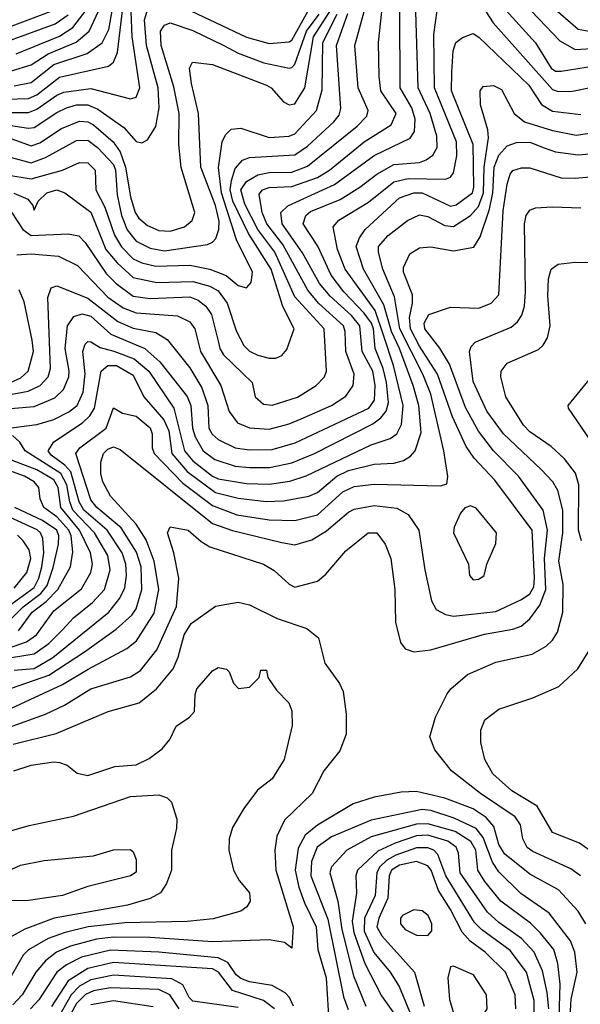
# Model space of a CAD drawing. Extents: x 501367 to 657802, y 482273 to 547541.
# Tile 238 of 256: x 576774 to 578753, y 509632 to 513106. Entities that reach past the tile are written whole.
import ezdxf

# ---------------------------------------------------------------- set-up
doc = ezdxf.new("R2010")
doc.units = 0

msp = doc.modelspace()

# ---------------------------------------------------------------- linework, layer by layer
at = {"layer": '0CON20XD'}
for points in [[(576755, 512872.4), (576815, 512883.8), (576895, 512948.1), (577013, 512987), (577065.8, 513024.2), (577088.7, 513071.3), (577125.7, 513274.3)], [(576725, 512824.9), (576805, 512827.7), (576835, 512840.1), (576915, 512902.9), (577088, 512942), (577105, 512956.2), (577119.8, 512989.8), (577141.4, 513178.6)], [(576762.3, 512985), (576915, 513048), (576961.6, 513078.4), (577035.9, 513174.1)], [(578530.5, 513190.5), (578680.7, 513030.7), (578735, 513000.6), (578815, 513005.1)], [(578593.9, 513205), (578745, 513072.1), (578784.8, 513064.8)], [(576637.2, 513042.8), (576895, 513139.2)], [(576662.5, 511655), (576835, 511677.2), (576895, 511694.8), (576948, 511722), (576976.8, 511745), (576998.8, 511791.2), (577005.9, 511855.9), (576996.7, 511935), (577005, 511961.1), (577015, 511970.4), (577025, 511969.6), (577058.7, 511948.7), (577106.3, 511936.3), (577178.7, 511908.7), (577230, 511865), (577318.9, 511735), (577355.9, 511585), (577385, 511549.3), (577455, 511494.9), (577475, 511486.2), (577575, 511469.4), (577655, 511466.4), (577727.7, 511477.7), (577785.9, 511495.9), (578015, 511605.9), (578081.6, 511628.4), (578105.8, 511645), (578122.3, 511677.7), (578127.8, 511745), (578093.7, 511885), (578059.3, 511989.3), (578029.4, 512079.4), (577923.3, 512225), (577896.5, 512295), (577881.1, 512375), (577901.2, 512398.8), (578005, 512461.7), (578095, 512533.7), (578145, 512544.9), (578277.1, 512542.9), (578295, 512550.4), (578305, 512565.6), (578317.1, 512625), (578316.2, 512675), (578238.2, 512865), (578236.4, 513053.6), (578248.3, 513138.2)], [(576735, 512733.3), (576805, 512723), (576825, 512725.2), (576905, 512778.7), (576940, 512795), (576975, 512805.1), (577015, 512805.4), (577050.3, 512790.3), (577142.4, 512725), (577185, 512675.5), (577205, 512671.4), (577225, 512681.4), (577255, 512729.2), (577267.1, 512795), (577263.1, 512865), (577221.4, 513015), (577215.4, 513105), (577226.1, 513143.9)], [(576745, 512925.4), (576815, 512946.1), (576874.6, 512985.4), (576973.8, 513026.2), (577019.5, 513065), (577068.8, 513171.2)], [(577336.4, 513156.4), (577575, 513044.4), (577655, 513022.1), (577725, 513027.4), (577735, 513033), (577792.9, 513137.1)], [(578489.6, 513139.6), (578595, 513023.6), (578650.6, 512935), (578665, 512924.5), (578685, 512924.1), (578832.5, 512947.5)], [(576635, 512725.1), (576815, 512660.6), (576845, 512671.1), (576922.3, 512722.3), (576985, 512748.2), (577015, 512745.5), (577035, 512734.8), (577104.3, 512674.3), (577129.4, 512639.4), (577148.2, 512585), (577165, 512480.9), (577182.5, 512425), (577195.1, 512405.1), (577225, 512379.3), (577265, 512362), (577305, 512360), (577355.5, 512375), (577383.4, 512396.6), (577392.9, 512425), (577343.8, 512583.8), (577336.3, 512665), (577337.1, 512775), (577318.8, 512868.8), (577274.1, 513015), (577271, 513065), (577285, 513086.1), (577305, 513094.7), (577385, 513068.1), (577494.7, 513015), (577545, 512987.9), (577636.2, 512953.8), (577725, 512934.6), (577735, 512936.7), (577745, 512949.2), (577786.6, 513065), (577831.8, 513125)], [(576656.8, 513003.2), (576899.2, 513090.7), (576945, 513123.1)], [(576685, 511729.7), (576825, 511741.3), (576898.8, 511771.2), (576929.2, 511800.8), (576947.7, 511845), (576949.3, 511865), (576934.9, 511945), (576942.7, 512025), (576965, 512058.9), (576995, 512067.6), (577025, 512059.1), (577096.2, 511996.2), (577215.9, 511945.9), (577269, 511899), (577365.8, 511775.8), (577378, 511745), (577383.9, 511665), (577393.6, 511633.6), (577422.3, 511585), (577463.4, 511553.4), (577535, 511530.4), (577585, 511525.7), (577656.1, 511526.1), (577735, 511542.6), (577815.4, 511575), (578020.6, 511679.4), (578049.1, 511700.9), (578068, 511725), (578075.6, 511755), (578068.4, 511825), (578056.9, 511875), (578029.4, 511945), (578022.9, 512015), (578015.8, 512035), (577990.2, 512070.2), (577918, 512145), (577874, 512204), (577826.4, 512306.4), (577774.3, 512385), (577784.7, 512415), (577801.3, 512428.7), (577905, 512471.7), (577975.2, 512515), (578035, 512561.2), (578095, 512595.2), (578185, 512602.3), (578209.2, 512610.8), (578232.1, 512627.9), (578248.1, 512655), (578246.6, 512695), (578223.5, 512775), (578180.6, 512865), (578172.1, 513135)], [(576728.5, 512558.5), (576815, 512544.1), (576925.6, 512575), (576985, 512601.3), (577015, 512600.7), (577040.7, 512575), (577043.5, 512505), (577074.3, 512444.3), (577109.5, 512345), (577134.2, 512304.2), (577175, 512262.5), (577205, 512247.6), (577255, 512235.7), (577375, 512239.4), (577445.8, 512225.8), (577502.7, 512202.7), (577545, 512168.2), (577575, 512160), (577591.5, 512178.5), (577595.7, 512215), (577539, 512329), (577486.3, 512495), (577476.1, 512583.9), (577488.8, 512675), (577500.2, 512699.8), (577520.9, 512719.1), (577555, 512722.8), (577655, 512689.8), (577725, 512694.3), (577745, 512703.2), (577821.4, 512785), (577841.9, 512858.1), (577844.7, 513025), (577895.4, 513125)], [(576735, 512777.8), (576805, 512778.7), (576835, 512789.6), (576905, 512839.9), (576929.7, 512850.3), (577025, 512862.4), (577165, 512826.1), (577185, 512832.1), (577197.9, 512865), (577171.7, 513045), (577167.3, 513135)], [(576735, 511781.7), (576804.5, 511795.5), (576846.3, 511815), (576874.3, 511845), (576882.7, 511875), (576874.1, 512125.9), (576885, 512159.2), (576905, 512166.4), (577015, 512122.6), (577120.5, 512040.5), (577175, 512017.6), (577255, 512001.9), (577295, 511976.8), (577375, 511877.5), (577416.8, 511806.8), (577438.4, 511745), (577442.4, 511665), (577453.5, 511643.5), (577475, 511624.8), (577535, 511594.8), (577585, 511587.7), (577665, 511589.5), (577746.8, 511613.2), (578006.4, 511735), (578026.4, 511763.6), (578029.3, 511815), (578020.7, 511865), (577982.7, 511935), (577974.3, 512025), (577945, 512061.7), (577869.7, 512129.7), (577833.1, 512175), (577773.1, 512283.1), (577700.8, 512385), (577696.5, 512425), (577721.2, 512448.8), (577885.7, 512524.3), (578025, 512626.2), (578152.3, 512687.7), (578168.3, 512711.7), (578169.8, 512755), (578158.5, 512795), (578117.7, 512865), (578116.6, 513135)], [(576745, 512619), (576815, 512600.6), (576865, 512619), (576975, 512679.8), (577015, 512680.9), (577048.8, 512655), (577105, 512594.8), (577112, 512575), (577118, 512488), (577134.1, 512415), (577154.2, 512364.2), (577185, 512324.1), (577235, 512299.4), (577285, 512290.4), (577437.2, 512312.8), (577455, 512320.3), (577466.2, 512333.8), (577477.8, 512365), (577478.6, 512395), (577465, 512449.7), (577413.9, 512585), (577405.2, 512775), (577380.5, 512880.5), (577373.8, 512935), (577384.7, 512955.3), (577455, 512948.2), (577645.4, 512875), (577662, 512865), (577706, 512816), (577725, 512805.9), (577745, 512808.9), (577780.8, 512865), (577811.8, 513045), (577869.2, 513135)], [(576745, 512426.7), (576785, 512365.7), (576815, 512343.9), (576945, 512350), (576983, 512343), (577005, 512320), (577080.1, 512210.1), (577115, 512174.8), (577175, 512129.7), (577235, 512121.4), (577375, 512127.8), (577404.5, 512115.5), (577430.9, 512095), (577451.9, 512065), (577476.5, 511966.5), (577480.4, 511945), (577493.3, 511923.3), (577594.5, 511825), (577605.5, 511775), (577635, 511748.8), (577665, 511746), (577755, 511773.9), (577820.4, 511815), (577849.7, 511845), (577857.4, 511865), (577848.7, 512015), (577745, 512127.3), (577675, 512286), (577615.4, 512365.5), (577568.8, 512455), (577554.4, 512505), (577575, 512534.8), (577615, 512557.8), (577655, 512566.7), (577735, 512568.3), (577790.6, 512589.4), (577965, 512729.6), (577999.5, 512765), (578004.3, 512785), (577968.9, 512865), (577957.8, 513015), (577990.5, 513135)], [(576753.8, 512493.8), (576802.6, 512472.6), (576820.6, 512450.6), (576825, 512433.3), (576839.4, 512465), (576870.5, 512495), (576905, 512505.5), (576933.5, 512495), (577025, 512426.5), (577078.4, 512295), (577117.8, 512247.8), (577175, 512195.5), (577257.9, 512177.9), (577385, 512181.4), (577445, 512164.9), (577475, 512149), (577506.1, 512105), (577539.8, 512005), (577565, 511956.5), (577585, 511935.9), (577615, 511922.4), (577655, 511911.6), (577678, 511912), (577699.5, 511920.5), (577717.4, 511942.6), (577742.6, 512015), (577703.2, 512093.2), (577661.8, 512225), (577581.7, 512351.7), (577526.4, 512465), (577516.7, 512505), (577521.5, 512538.5), (577535, 512580.7), (577560.2, 512609.8), (577585, 512619.6), (577745, 512629.3), (577790.5, 512659.5), (577883.3, 512745), (577901.4, 512768.6), (577907.5, 512792.5), (577892.4, 513015), (577932.4, 513127.6)], [(576764.3, 512275.7), (576815, 512279.8), (576911.2, 512271.2), (576978.1, 512238.1), (577085, 512127.2), (577139.4, 512089.4), (577185, 512071.1), (577330.9, 512060.9), (577375, 512039.7), (577392.7, 512015), (577412.7, 511935), (577484.3, 511815), (577513.4, 511723.4), (577542.8, 511682.8), (577585.2, 511665.2), (577655, 511661), (577725, 511679.6), (577767.8, 511697.8), (577874.6, 511745), (577925, 511777.2), (577951.9, 511815), (577954.8, 511855), (577925.2, 511935), (577923.2, 512005), (577916.8, 512025), (577828.8, 512105), (577791.1, 512151.1), (577702.6, 512312.6), (577646.2, 512385), (577629.7, 512425), (577619.5, 512490.5), (577631.1, 512505), (577655, 512513.9), (577735, 512516.8), (577825, 512548.4), (577868.3, 512575), (577990.2, 512675), (578085.8, 512735), (578103.1, 512775), (578049.3, 512855), (578043.2, 512905), (578040.4, 513025), (578053, 513135)], [(578419.5, 513135), (578445, 513094.3), (578655, 512859.5), (578675, 512852.6), (578725, 512854), (578795, 512867.5)], [(576755, 510811.1), (576825, 510816.5), (576891.7, 510855), (577089.3, 511015), (577128, 511065), (577145, 511101.1), (577150.9, 511145), (577148.6, 511185), (577136.2, 511225), (577083.2, 511305), (577000.5, 511375), (576984.4, 511405), (576955, 511510), (576934, 511534), (576885, 511569.4), (576874.8, 511585), (576895, 511615.7), (576996.6, 511683.4), (577022, 511708), (577038.5, 511735), (577062.4, 511865), (577085, 511885.4), (577116.1, 511886.1), (577175, 511851.8), (577212.4, 511775), (577283.3, 511693.3), (577300.6, 511655), (577311.1, 511575), (577365, 511511.4), (577465, 511437.1), (577545, 511416.9), (577644.8, 511405.2), (577705, 511407.6), (577795.2, 511424.9), (577825, 511437.3), (577893.9, 511495), (577935, 511515.1), (578025, 511536.9), (578095, 511541), (578129.3, 511550.7), (578154.2, 511565.8), (578170.3, 511585), (578191, 511649), (578183.5, 511745), (578162.8, 511815), (578115.1, 511945), (578086.3, 512005), (578059.6, 512099.6), (577987.7, 512225), (577962.4, 512305), (577973.5, 512336.5), (577994.1, 512365.9), (578115, 512476.9), (578165, 512494.8), (578195, 512495.1), (578295, 512447.2), (578315, 512452.4), (578372.8, 512495), (578377.1, 512515), (578375.1, 512665), (578298.3, 512855), (578299.5, 512920.5), (578304.4, 512995.6), (578313.8, 513025), (578336.9, 513043.1), (578375, 513056.8), (578395, 513044.2), (578570.8, 512875), (578616.3, 512806.3), (578655, 512783), (578755, 512771.7)], [(576745, 510747.4), (576877.4, 510792.6), (577002.6, 510875), (577115, 510955.2), (577170.2, 511005), (577185, 511026.4), (577205.8, 511095), (577202.6, 511175), (577186.9, 511226.9), (577132.3, 511312.3), (577046.7, 511385), (577025, 511411.9), (576972.4, 511575), (576987.2, 511595), (577080, 511665), (577105, 511736.2), (577137.3, 511717.3), (577185, 511706.8), (577235, 511665.2), (577242.5, 511645), (577242.5, 511595), (577248.5, 511575), (577350.6, 511470.6), (577455, 511391.2), (577541, 511359), (577655, 511341.4), (577745, 511338.7), (577825, 511358.9), (577915, 511439.4), (577955, 511458.8), (578025, 511467.3), (578259.2, 511460.8), (578282.5, 511467.5), (578285.7, 511494.3), (578271.6, 511585), (578225, 511784.6), (578196.9, 511855), (578115.8, 512015), (578097.6, 512127.6), (578055.5, 512225), (578040.2, 512285), (578040.8, 512305), (578075, 512344.7), (578143.3, 512396.7), (578185, 512416.7), (578215, 512411.1), (578275, 512379.2), (578305, 512376.3), (578365, 512414.8), (578393.6, 512446.4), (578411.6, 512495), (578414.2, 512585), (578428.8, 512688.8), (578426.9, 512716.9), (578400.9, 512805), (578400, 512855), (578410, 512870), (578446.6, 512873.4), (578475, 512860), (578519.7, 512775), (578556.2, 512745), (578655, 512715.2), (578738.4, 512698.4), (578889.8, 512720.2)], [(576745, 510676.2), (576925, 510760.3), (577016.5, 510813.5), (577152.5, 510887.5), (577186.2, 510913.8), (577248.7, 511011.3), (577265.5, 511095), (577248.8, 511195), (577220.6, 511270.6), (577185.6, 511325.5), (577095, 511424.1), (577068.3, 511475), (577060.4, 511505), (577061.3, 511545), (577070, 511575), (577085, 511590.9), (577105, 511598.7), (577128.9, 511588.9), (577455, 511327.6), (577525, 511302.8), (577699.1, 511260.9), (577745, 511253.3), (577805, 511270.8), (577857.5, 511302.5), (577935, 511368.4), (577955, 511378.4), (578025, 511391.2), (578105, 511382.3), (578145, 511359.6), (578183.1, 511305), (578203.8, 511165), (578228.2, 511055), (578244.4, 511025), (578277, 511007), (578305, 511001.4), (578455, 511017.8), (578545, 511060), (578575, 511080.4), (578589.2, 511105), (578591.1, 511135), (578583.4, 511305), (578450.9, 511480.9), (578378.3, 511558.3), (578349.9, 511599.9), (578301.5, 511705), (578248.6, 511855), (578185, 511953.6), (578153.7, 512015), (578149.9, 512055), (578160.8, 512105), (578160.7, 512135), (578128.9, 512215), (578128.8, 512231.2), (578151, 512279), (578185, 512301.2), (578225, 512303.8), (578305, 512290.7), (578376.8, 512303.2), (578399.9, 512340.1), (578432.6, 512437.4), (578443.7, 512495), (578448.5, 512585), (578465, 512628.2), (578495, 512660.5), (578527.4, 512672.6), (578575, 512673), (578625, 512654), (578665, 512639.8), (578745, 512628.4), (579087.8, 512657.8)], [(576735, 510608.7), (576865.1, 510654.9), (576932.5, 510687.5), (577025, 510744.3), (577165, 510786.9), (577200.5, 510809.5), (577258.2, 510881.8), (577327.5, 511035), (577335.7, 511135), (577318.2, 511225), (577295.6, 511295), (577305, 511315.8), (577369.2, 511305), (577414.4, 511264.4), (577445.9, 511245.9), (577635, 511184.7), (577672.4, 511162.4), (577725, 511113.8), (577745, 511103.8), (577825.8, 511125), (577855, 511149.4), (577925, 511232.1), (578004.3, 511295), (578035, 511295.3), (578064.4, 511255), (578084.5, 511205), (578098.5, 511095), (578100.5, 510979.5), (578117.9, 510907.9), (578135, 510886), (578165.7, 510875.7), (578225, 510882.5), (578415, 510937.3), (578514.8, 510955.2), (578544.1, 510965.9), (578575, 510991.5), (578609.7, 511040.3), (578630.9, 511095), (578626.1, 511205), (578637.6, 511305), (578622.2, 511375), (578535, 511494.7), (578447, 511585), (578394.2, 511654.2), (578347.8, 511737.8), (578290.8, 511890.8), (578257.2, 511947.2), (578203.8, 512015), (578202.1, 512035), (578218.9, 512065), (578295, 512091.8), (578395, 512087.6), (578438.1, 512105), (578465.9, 512135), (578481.2, 512431.2), (578495.2, 512525), (578505, 512560.8), (578515, 512573.5), (578545, 512582.8), (578575, 512583.4), (578685, 512548.1), (578735, 512546.4), (578855, 512557.1)], [(578754, 510085), (578719.8, 510109.8), (578585, 510170.9), (578566, 510185), (578549.7, 510215), (578541.8, 510265), (578523.4, 510293.4), (578400.3, 510375), (578297.9, 510455), (578239.8, 510529.8), (578222.5, 510575), (578241.4, 510645), (578283.4, 510726.6), (578295.6, 510745), (578355.3, 510794.7), (578455, 510838.7), (578582.6, 510867.4), (578632.2, 510895), (578655, 510916.4), (578672.2, 510945), (578691.9, 511015), (578693, 511113), (578677.3, 511195), (578691.1, 511295), (578691.4, 511375), (578674.1, 511444.1), (578655.8, 511475), (578615, 511518.4), (578482, 511645), (578422.6, 511725), (578375, 511829.4), (578361.4, 511935), (578367.5, 511952.5), (578382.2, 511967.8), (578508.7, 512021.3), (578530.9, 512039.1), (578546.4, 512063.6), (578556.1, 512095), (578560, 512145), (578556.2, 512385), (578562.5, 512415), (578575, 512433.1), (578595, 512441.6), (578654.8, 512445.2), (578755, 512441.6)], [(578757.1, 511267.1), (578746.5, 511305), (578747.4, 511465), (578735.5, 511505.5), (578696.7, 511556.7), (578649.9, 511599.9), (578575, 511651.2), (578552.5, 511675), (578489.6, 511775), (578472.1, 511845), (578474, 511866), (578495, 511894.3), (578605, 511942.5), (578622.3, 511957.7), (578636.9, 511983.1), (578647.1, 512025), (578638.4, 512131.6), (578640.9, 512190.9), (578649.7, 512225), (578675, 512242.7), (578735, 512250), (578815, 512248.6)], [(576741.5, 511825), (576778, 511842), (576804.8, 511865), (576823, 511935), (576817.9, 511975), (576790.5, 512110.5), (576772.4, 512152.4)], [(578789.8, 511619.8), (578711.2, 511735), (578710, 511745), (578784.3, 511835)], [(576745, 510854.7), (576825, 510867.6), (576877.2, 510905), (576925, 510952.3), (576964.4, 510995.6), (577031.2, 511048.8), (577073.3, 511095), (577093.9, 511165), (577086, 511215), (577038.1, 511295), (576962.3, 511375), (576950.8, 511405), (576941.3, 511465), (576919.7, 511505), (576793.4, 511585), (576774.7, 511614.7), (576748.8, 511638.8)], [(576735, 510888.4), (576798.9, 510911.1), (576833.1, 510935), (576895, 511019.4), (576993, 511097), (577025, 511155.6), (577031, 511185), (577024.5, 511225), (576985.9, 511305), (576920.1, 511385), (576910.4, 511455), (576895, 511482.1), (576835, 511517.9), (576745, 511551.9)], [(576770.1, 510949.9), (576817.9, 511015), (576867.7, 511052.3), (576908.7, 511095), (576953.3, 511175), (576962, 511228), (576955.5, 511285), (576947.4, 511305), (576905, 511351.4), (576859.8, 511385), (576846.4, 511415), (576842, 511455), (576825.2, 511475), (576791.2, 511495), (576736.1, 511515)], [(576731.8, 510978.2), (576786.2, 511033.8), (576849.1, 511080.9), (576871.1, 511108.9), (576892.5, 511172.5), (576911.3, 511255), (576912.3, 511285), (576905.6, 511305), (576855, 511338.5), (576757.6, 511385)], [(578375, 511128.8), (578395, 511132), (578413.3, 511145), (578423.3, 511185), (578455, 511257.5), (578456.7, 511295), (578385, 511382.5), (578365, 511390), (578345, 511383.3), (578330, 511365), (578308.1, 511315), (578305.6, 511295), (578358, 511185), (578362, 511145), (578375, 511128.8)], [(576735, 511036.8), (576825, 511102.5), (576842.2, 511135), (576853, 511175), (576859.8, 511225), (576856.4, 511275), (576848.3, 511295), (576836.1, 511306.1), (576725.9, 511355.9)], [(576755, 511100), (576799.2, 511155), (576813.1, 511205), (576807.4, 511235), (576786.9, 511266.9), (576766.7, 511286.7)], [(576750.9, 510549.1), (576903.5, 510586.5), (577087.1, 510665), (577196.2, 510695), (577257.2, 510745), (577315.8, 510815), (577333.8, 510856.2), (577354.8, 510935), (577379.7, 510975), (577465, 511036.2), (577545, 511050.4), (577585, 511041.2), (577683.3, 510993.3), (577787.6, 510957.6), (577829.4, 510925), (577851.1, 510835), (577903.1, 510763.1), (577916.2, 510735), (577926.9, 510655), (577927.1, 510585), (577904.6, 510525.4), (577847.8, 510455), (577806.2, 510375), (577708.6, 510281.4), (577681.6, 510225), (577674.3, 510175), (577678.5, 510105), (577740, 509905), (577735, 509830), (577709.5, 509849.5), (577655, 509859.1), (577455, 509851.4), (577235, 509866.7), (577105, 509868.7), (577045, 509860.9), (576953.7, 509836.3), (576904.7, 509815), (576865.2, 509785), (576831, 509745), (576782.9, 509665), (576750.1, 509629.9)], [(578856.4, 510125), (578750.3, 510200.3), (578655, 510238.2), (578600.2, 510330.2), (578511.5, 510385), (578444.1, 510445), (578416, 510495), (578402.1, 510555), (578401.7, 510598.3), (578415.7, 510635), (578465, 510672.5), (578585, 510712.7), (578676.9, 510753.1), (578744.5, 510815), (578786.4, 510883.6)], [(576753.3, 510455), (576814.3, 510475.7), (576895, 510487.5), (576915, 510485.3), (576941.4, 510475), (576977.1, 510447.1), (577015, 510438.8), (577109.7, 510470.3), (577185, 510476.1), (577231.2, 510498.8), (577277.2, 510532.8), (577303.7, 510566.3), (577327.1, 510612.9), (577373.8, 510645), (577390.8, 510665), (577393.1, 510725), (577399.4, 510745), (577455, 510808), (577475, 510820), (577503.9, 510813.9), (577513.3, 510805), (577528.8, 510765), (577546.4, 510746.4), (577585, 510750), (577620, 510785), (577625, 510810), (577645, 510810), (577650, 510785), (577680.5, 510740.5), (577723.8, 510695), (577735, 510667.5), (577735.6, 510615), (577707.5, 510495), (577665, 510427.1), (577613.4, 510386.6), (577565, 510322.5), (577525.6, 510255), (577513.1, 510215), (577512.2, 510175), (577529.5, 510105), (577548.6, 510068.6), (577585.7, 510025), (577587.5, 509995), (577576, 509975), (577555, 509960), (577457, 509933), (577365.7, 509924.3), (577145, 509918.9), (577015.6, 509904.4), (576935.2, 509885.2), (576875, 509863.9), (576805, 509824.3), (576786.2, 509805), (576735, 509714)], [(576705, 510232.9), (576807.6, 510262.4), (576964.7, 510295.3), (577165, 510364.7), (577265, 510370.4), (577295, 510360.5), (577310, 510345), (577328.8, 510285), (577327.3, 510252.7), (577309.6, 510175), (577310, 510105), (577292.3, 510057.7), (577271.5, 510025), (577234.8, 510005.2), (577155, 509981.2), (576895.6, 509935), (576792.8, 509897.2), (576734.6, 509865)], [(578772.9, 509915), (578745, 509960), (578675.7, 510035.7), (578575, 510090.9), (578485, 510162.1), (578465.8, 510195), (578448.4, 510258.4), (578420.8, 510290.9), (578375, 510321.5), (578275, 510359.2), (578175, 510382.6), (578120.3, 510379.7), (578025, 510362.6), (577951.4, 510338.6), (577825, 510263.7), (577782.2, 510227.8), (577757.3, 510182.7), (577746.5, 510105), (577760.1, 510045), (577779.1, 509989.1), (577821.2, 509905), (577826.1, 509825), (577855.9, 509725), (577867, 509553)], [(578714.9, 509545.1), (578720.6, 509649.4), (578741.8, 509745), (578733.5, 509815), (578718.3, 509855), (578642.9, 509952.9), (578543, 510023), (578465, 510099), (578442.9, 510132.9), (578410, 510220), (578385, 510252.1), (578307.9, 510287.9), (578225, 510314.9), (578195, 510318.9), (578015, 510280.8), (577875, 510222.1), (577824, 510186), (577804.7, 510135.3), (577801.8, 510085), (577861.9, 509931.9), (577917.8, 509657.8), (577933.5, 509613.5)], [(578676.8, 509545), (578682.1, 509702.1), (578674.2, 509775), (578659.6, 509825), (578613, 509883), (578577.6, 509917.6), (578472.9, 509995), (578416.2, 510065), (578391.4, 510105), (578384.6, 510175), (578366.3, 510206.3), (578311.2, 510241.2), (578215, 510268.6), (578175, 510267.2), (578015, 510222.1), (577928.4, 510175), (577875, 510116.1), (577868.7, 510095), (577896.7, 509995), (577911.6, 509895), (577952.2, 509732.2), (577996.2, 509625)], [(578641.6, 509615), (578636.6, 509673.4), (578619.4, 509749.4), (578590.6, 509815), (578545, 509863.2), (578465, 509920.4), (578425, 509957), (578328.5, 510095), (578323.2, 510165), (578315, 510185.9), (578285, 510206.9), (578215, 510228.5), (578175, 510225.7), (578100, 510200), (578038.1, 510171.9), (577966.7, 510105), (577961, 510085), (577963.4, 510023.4), (577947.8, 509925), (577953.4, 509885), (577992.3, 509775), (578051.8, 509661.8), (578105, 509584.7)], [(576718, 510095), (576777.3, 510122.7), (576860.5, 510139.5), (577034.3, 510155.7), (577105, 510177.1), (577165, 510178), (577175, 510170), (577185, 510142.5), (577185, 510098.1), (577165, 510085.4), (577015, 510047.8), (576925, 510015.4), (576805, 509998.2), (576732.9, 509997.1)], [(578589.6, 509605), (578590.7, 509645), (578562.8, 509745), (578505, 509821.2), (578404.3, 509895), (578379.7, 509919.7), (578278.9, 510085), (578250.2, 510160.2), (578235.8, 510175), (578215, 510183.5), (578175, 510183.3), (578102, 510158), (578070.1, 510139.9), (578044.4, 510115), (578034.4, 510095), (578028.9, 510015), (577991, 509935), (577990.2, 509890.2), (578023.8, 509813.9), (578081.5, 509745), (578113.9, 509693.9), (578240, 509390)], [(578525.6, 509615), (578523, 509665), (578489.4, 509745), (578417.5, 509815), (578364, 509854), (578335.7, 509885.7), (578295, 509966.6), (578252.6, 510032.6), (578226.1, 510105), (578215, 510120), (578175, 510135.1), (578115, 510122), (578086.2, 510105), (578078.5, 510085), (578074, 510006), (578041.4, 509935), (578034.5, 509905), (578052.8, 509872.8), (578168, 509745), (578202.2, 509625)], [(578215, 509874.4), (578228.9, 509891.1), (578228.4, 509915), (578216, 509945), (578195, 509961.1), (578165, 509965.4), (578125.7, 509945), (578118.1, 509935), (578118.9, 509915), (578134.5, 509895), (578175, 509875.3), (578215, 509874.4)], [(577741, 509625), (577726.8, 509655), (577711.6, 509671.6), (577665, 509697.7), (577585, 509711.4), (577555, 509722.3), (577538.9, 509735), (577509.2, 509779.1), (577475.3, 509795.3), (577264.9, 509815.1), (577095, 509823.1), (576992, 509798), (576939.2, 509770.8), (576905.5, 509744.5), (576842.1, 509647.9), (576812.1, 509615)], [(577673.3, 509615), (577634.9, 509644.9), (577525, 509680.5), (577476.2, 509745), (577455, 509757.1), (577105, 509778.9), (577015, 509758.3), (576945.9, 509714.1), (576886.7, 509623.3)], [(577545, 509620.4), (577385, 509642.6), (577372.4, 509655), (577350.4, 509700.4), (577311.7, 509721.7), (577105, 509734.4), (577025, 509717.4), (576985, 509695.8), (576955.7, 509665), (576905, 509575.5)], [(578375, 509548.9), (578385, 509553.1), (578423.8, 509615), (578422.5, 509665), (578375.6, 509735), (578305, 509765.8), (578295, 509764), (578285.5, 509724.5), (578291.7, 509648.3), (578305, 509600), (578325, 509577.1), (578358, 509555), (578375, 509548.9)], [(577336.7, 509615), (577304.4, 509665), (577265, 509683.4), (577095, 509689.5), (577035, 509678.6), (577006.4, 509666.4), (576975, 509633.9), (576903.8, 509506.1)], [(577245, 509622.9), (577105, 509643.8), (577025, 509629.3)]]:
    msp.add_lwpolyline(points, dxfattribs=at)

doc.saveas('drawing.dxf')
